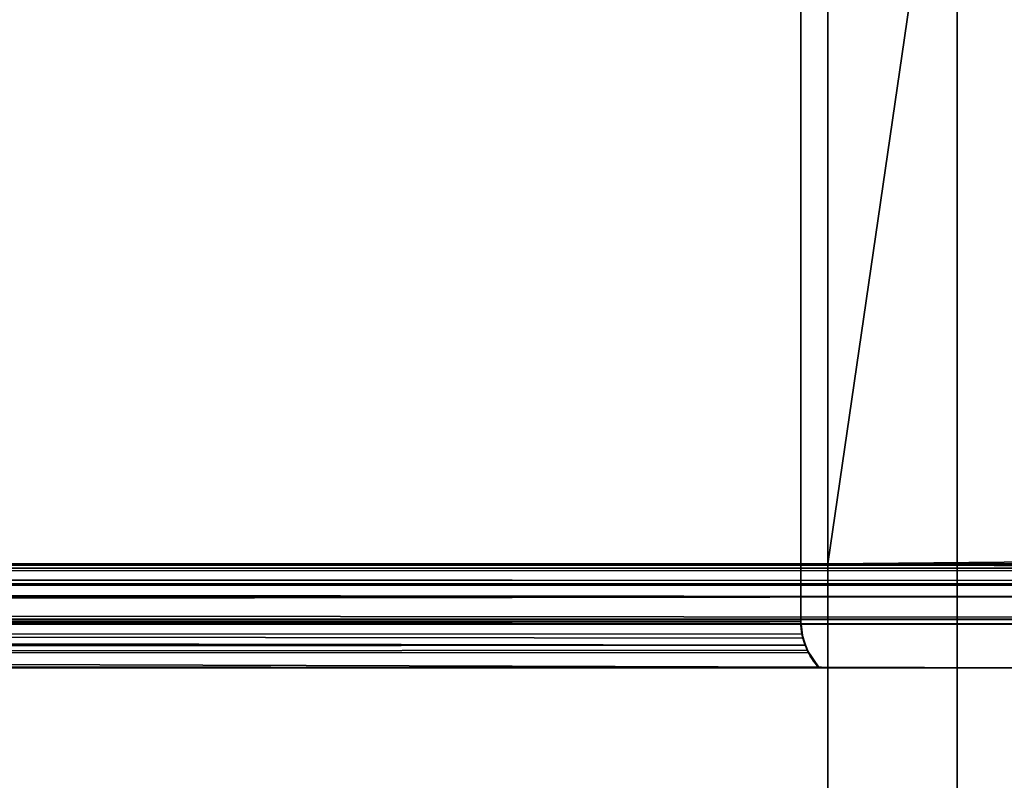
# Model space of a CAD drawing. Header units: millimetres. Extents: x -322 to 8072, y -96 to 57.
# Tile 133 of 256: x 3263 to 3280, y -20 to -6. Entities that reach past the tile are written whole.
import ezdxf

# ---------------------------------------------------------------- set-up
doc = ezdxf.new("R2010")
doc.units = ezdxf.units.MM
doc.layers.add('152', color=7, linetype='Continuous', true_color=0xffffff)

# ---------------------------------------------------------------- blocks, each defined once
blk = doc.blocks.new('UG_SURFACE_013')
at = {"layer": '152', "color": 252, "linetype": 'Continuous', "lineweight": 35}
for points in [[(3277.286, 0, 1895), (3277.286, -15.8, 1895), (3287, -15.8, 1895), (3287, 0.2, 1895)], [(3287, 0.2, 450), (3287, -15.8, 450), (3277.286, -15.8, 450), (3277.286, 0, 450)], [(3409, 0, 2017), (2591, 0, 2017), (2591, -26, 2017), (3409, -26, 2017)], [(3279.586, 0, 448.47), (3277.286, 0, 450), (3277.286, -15.8, 450)], [(3277.286, -15.8, 450), (3277.286, -23.5, 450), (3279.586, -39.3, 448.47), (3279.586, 0, 448.47)], [(3279.586, 0, 1896.53), (3279.586, -39.3, 1896.53), (3277.286, -23.5, 1895), (3277.286, -15.8, 1895)], [(3277.286, -15.8, 1895), (3277.286, 0, 1895), (3279.586, 0, 1896.53)], [(3279.586, 0, 448.47), (3279.586, -39.3, 448.47), (3282.3, -39.3, 447.95), (3282.3, 0, 447.95)], [(3282.3, 0, 1897.05), (3282.3, -39.3, 1897.05), (3279.586, -39.3, 1896.53), (3279.586, 0, 1896.53)], [(2723.2, -16.823, 1884.8), (2723.2, -1.623, 1884.8), (3276.8, -1.623, 1884.8), (3276.8, -16.823, 1884.8)], [(3000, -16.823, 460.2), (3276.8, -16.823, 460.2), (3276.8, -1.623, 460.2), (3000, -1.623, 460.2)], [(3276.8, -16.823, 1884.8), (3276.8, -1.623, 1884.8), (3276.8, -1.623, 460.2), (3276.8, -16.823, 460.2)], [(2591, -26), (2591, -2), (3409, -2), (3409, -26)], [(3277.286, -15.8, 450), (3286.079, -15.715, 450.921), (3285.68, -15.821, 451.32)], [(3277.286, -15.8, 450), (3287, -15.8, 450), (3286.079, -15.715, 450.921)], [(2714.458, -15.793, 1893.542), (3285.546, -15.877, 1893.546), (3277.286, -15.8, 1895)], [(3277.286, -15.8, 1895), (2722.714, -15.8, 1895), (2714.458, -15.793, 1893.542)], [(3284.328, -16.095, 1892.328), (2714.458, -15.793, 1893.542), (2715.354, -15.924, 1892.646)], [(3284.328, -16.095, 1892.328), (3284.646, -15.924, 1892.646), (2714.458, -15.793, 1893.542)], [(3284.646, -15.924, 1892.646), (3285.546, -15.877, 1893.546), (2714.458, -15.793, 1893.542)], [(2715.354, -15.924, 1892.646), (3284.215, -16.155, 1892.216), (3284.328, -16.095, 1892.328)], [(2715.354, -15.924, 1892.646), (2715.672, -16.095, 1892.328), (2715.785, -16.155, 1892.216), (3284.215, -16.155, 1892.216)], [(2722.714, -15.8, 1895), (3277.286, -15.8, 1895), (3277.286, -23.5, 1895), (2722.714, -23.5, 1895)], [(3000, -15.795, 451.817), (3285.679, -15.822, 451.321), (3284.332, -16.183, 452.668)], [(3284.332, -16.183, 452.668), (3000, -16.115, 452.658), (3000, -15.795, 451.817)], [(3000, -15.795, 451.817), (3000, -15.797, 451.332), (3285.679, -15.822, 451.321)], [(3285.679, -15.822, 451.321), (3000, -15.797, 451.332), (3277.286, -15.8, 450)], [(3000, -15.797, 451.332), (3000, -15.8, 450), (3277.286, -15.8, 450)], [(3000, -23.5, 450), (3277.286, -23.5, 450), (3277.286, -15.8, 450), (3000, -15.8, 450)], [(3277.286, -15.8, 450), (3285.68, -15.821, 451.32), (3285.679, -15.822, 451.321)], [(3285.546, -15.877, 1893.546), (3285.671, -15.87, 1893.672), (3277.286, -15.8, 1895)], [(3285.671, -15.87, 1893.672), (3287, -15.8, 1895), (3277.286, -15.8, 1895)], [(3284.332, -16.183, 452.668), (3284.324, -16.185, 452.676), (3000, -16.115, 452.658)], [(3000, -16.115, 452.658), (3284.324, -16.185, 452.676), (3283.58, -16.384, 453.42)], [(3283.58, -16.384, 453.42), (3000, -16.441, 453.516), (3000, -16.115, 452.658)], [(2715.785, -16.155, 1892.216), (3282.885, -16.868, 1890.885), (3283.101, -16.752, 1891.101)], [(3282.885, -16.868, 1890.885), (2715.785, -16.155, 1892.216), (2716.899, -16.752, 1891.101)], [(3283.101, -16.752, 1891.101), (3284.215, -16.155, 1892.216), (2715.785, -16.155, 1892.216)], [(3000, -16.755, 453.868), (3283.58, -16.384, 453.42), (3283.123, -16.783, 453.878)], [(3283.58, -16.384, 453.42), (3000, -16.755, 453.868), (3000, -16.441, 453.516)], [(2716.899, -16.752, 1891.101), (3282.884, -16.869, 1890.884), (3282.885, -16.868, 1890.885)], [(2716.899, -16.752, 1891.101), (2717.115, -16.868, 1890.885), (3282.884, -16.869, 1890.884)], [(2723.147, -17.177, 1884.853), (3276.8, -16.823, 1884.8), (3276.821, -17.045, 1884.821)], [(2723.147, -17.177, 1884.853), (2723.2, -16.823, 1884.8), (3276.8, -16.823, 1884.8)], [(3283.123, -16.783, 453.878), (3283.111, -16.793, 453.889), (3000, -16.755, 453.868)], [(3000, -16.755, 453.868), (3283.111, -16.793, 453.889), (3282.129, -17.65, 454.872)], [(3282.129, -17.65, 454.872), (3000, -17.65, 454.872), (3000, -16.755, 453.868)], [(3276.837, -17.119, 460.163), (3000, -16.823, 460.2), (3000, -16.832, 460.2)], [(3276.837, -17.119, 460.163), (3276.8, -16.823, 460.2), (3000, -16.823, 460.2)], [(3276.821, -17.045, 1884.821), (3276.8, -16.823, 460.2), (3276.837, -17.119, 460.163)], [(3276.821, -17.045, 1884.821), (3276.8, -16.823, 1884.8), (3276.8, -16.823, 460.2)], [(2717.115, -16.868, 1890.885), (2717.116, -16.869, 1890.884), (3282.884, -16.869, 1890.884)], [(2717.871, -17.65, 1890.128), (3282.129, -17.65, 1890.128), (3282.884, -16.869, 1890.884), (2717.116, -16.869, 1890.884)], [(3000, -16.832, 460.2), (3276.886, -17.245, 460.114), (3276.837, -17.119, 460.163)], [(3000, -16.832, 460.2), (3000, -17.25, 460.113), (3276.886, -17.245, 460.114)], [(3276.821, -17.045, 1884.821), (2723.116, -17.243, 1884.884), (2723.147, -17.177, 1884.853)], [(3276.821, -17.045, 1884.821), (3276.885, -17.243, 1884.885), (2723.116, -17.243, 1884.884)], [(3276.837, -17.119, 460.163), (3276.885, -17.243, 1884.885), (3276.821, -17.045, 1884.821)], [(3276.886, -17.247, 1884.886), (3276.837, -17.119, 460.163), (3276.886, -17.245, 460.114)], [(3276.837, -17.119, 460.163), (3276.886, -17.247, 1884.886), (3276.885, -17.243, 1884.885)], [(3276.886, -17.247, 1884.886), (2722.87, -17.65, 1885.13), (2723.012, -17.467, 1884.987)], [(3276.886, -17.247, 1884.886), (3276.915, -17.336, 1884.915), (2722.87, -17.65, 1885.13)], [(3276.915, -17.336, 1884.915), (3277.13, -17.65, 1885.13), (2722.87, -17.65, 1885.13)], [(3276.885, -17.243, 1884.885), (2723.012, -17.467, 1884.987), (2723.115, -17.246, 1884.885)], [(2723.012, -17.467, 1884.987), (3276.885, -17.243, 1884.885), (3276.886, -17.247, 1884.886)], [(2723.115, -17.246, 1884.885), (2723.116, -17.243, 1884.884), (3276.885, -17.243, 1884.885)], [(3276.886, -17.247, 460.114), (3276.886, -17.245, 460.114), (3000, -17.25, 460.113)], [(3000, -17.25, 460.113), (3276.938, -17.382, 460.062), (3276.886, -17.247, 460.114)], [(3276.938, -17.382, 460.062), (3000, -17.25, 460.113), (3000, -17.292, 460.105)], [(3000, -17.292, 460.105), (3277.13, -17.65, 459.87), (3276.938, -17.382, 460.062)], [(3000, -17.292, 460.105), (3000, -17.65, 459.87), (3277.13, -17.65, 459.87)], [(3276.886, -17.245, 460.114), (3276.886, -17.247, 460.114), (3276.886, -17.247, 1884.886)], [(3276.915, -17.336, 1884.915), (3276.886, -17.247, 460.114), (3276.938, -17.382, 460.062)], [(3276.915, -17.336, 1884.915), (3276.886, -17.247, 1884.886), (3276.886, -17.247, 460.114)], [(3276.938, -17.382, 460.062), (3277.13, -17.65, 1885.13), (3276.915, -17.336, 1884.915)], [(3276.938, -17.382, 460.062), (3277.13, -17.65, 459.87), (3277.13, -17.65, 1885.13)], [(3000, -17.65, 454.872), (3282.129, -17.65, 454.872), (3288.014, -17.65, 451), (2711.986, -17.65, 451)], [(2711.986, -17.65, 1894), (3288.014, -17.65, 1894), (3282.129, -17.65, 1890.128), (2717.871, -17.65, 1890.128)], [(3288.014, -21.65, 1894), (3288.014, -17.65, 1894), (2711.986, -17.65, 1894), (2711.986, -21.65, 1894)], [(3288.014, -17.65, 451), (3288.014, -21.65, 451), (2711.986, -21.65, 451), (2711.986, -17.65, 451)], [(3000, -17.65, 459.87), (2722.87, -17.65, 459.87), (2722.87, -17.65, 1885.13), (3277.13, -17.65, 1885.13)], [(3277.13, -17.65, 1885.13), (3277.13, -17.65, 459.87), (3000, -17.65, 459.87)]]:
    blk.add_3dface(points, dxfattribs=at)

msp = doc.modelspace()

# ---------------------------------------------------------------- linework, layer by layer
at = {"layer": '152', "color": 253, "linetype": 'Continuous', "lineweight": -3}
for p, q in [((3277.286, 0, 450), (3277.286, -15.8, 450)), ((3277.286, 0, 1895), (3277.286, -15.8, 1895)), ((3276.8, -16.823, 460.2), (3276.8, -1.623, 460.2)), ((3276.8, -16.823, 1884.8), (3276.8, -1.623, 1884.8)), ((2722.714, -15.8, 1895), (3277.286, -15.8, 1895)), ((3277.286, -15.8, 450), (3000, -15.8, 450)), ((3277.286, -15.8, 450), (3277.286, -23.5, 450)), ((3277.286, -15.8, 1895), (3277.286, -23.5, 1895)), ((3287, -15.8, 450), (3277.286, -15.8, 450)), ((3277.286, -15.8, 1895), (3287, -15.8, 1895)), ((2711.986, -17.65, 451), (3288.014, -17.65, 451)), ((3288.014, -17.65, 1894), (2711.986, -17.65, 1894))]:
    msp.add_line(p, q, dxfattribs=at)
for points, degree in [([(2723.2, -16.824, 1884.8), (2907.733, -16.824, 1884.8), (3092.267, -16.824, 1884.8), (3276.8, -16.824, 1884.8)], 3), ([(3276.8, -16.824, 460.2), (3184.533, -16.824, 460.2), (3092.267, -16.824, 460.2), (3000, -16.824, 460.2)], 3), ([(3277.13, -17.65, 1885.13), (3276.944, -17.454, 1884.944), (3276.8, -17.155, 1884.8), (3276.8, -16.823, 1884.8)], 3), ([(3276.8, -16.823, 460.2), (3276.8, -17.155, 460.2), (3276.944, -17.454, 460.056), (3277.13, -17.65, 459.87)], 3), ([(3276.8, -16.824, 1884.8), (3276.8, -16.824, 1409.933), (3276.8, -16.824, 935.067), (3276.8, -16.824, 460.2)], 3), ([(3000, -17.65, 454.871), (3282.129, -17.65, 454.871)], 1)]:
    msp.add_open_spline(points, degree=degree, dxfattribs=at)
for points, degree, knots in [([(3282.129, -17.65, 1890.129), (2817.871, -17.65, 1890.129), (2717.871, -17.65, 1890.129)], 1, [0, 0, 0.822776, 1, 1]), ([(3277.13, -17.65, 1885.13), (3276.63, -17.65, 1885.13), (3276.13, -17.65, 1885.13), (3273.497, -17.65, 1885.13), (3271.364, -17.65, 1885.13), (3267.097, -17.65, 1885.13), (3264.964, -17.65, 1885.13), (3260.697, -17.65, 1885.13), (3258.564, -17.65, 1885.13), (3254.297, -17.65, 1885.13), (3252.164, -17.65, 1885.13), (3247.897, -17.65, 1885.13), (3245.764, -17.65, 1885.13), (3241.497, -17.65, 1885.13), (3239.364, -17.65, 1885.13), (3235.097, -17.65, 1885.13), (3232.964, -17.65, 1885.13), (3228.697, -17.65, 1885.13), (3226.564, -17.65, 1885.13), (3222.297, -17.65, 1885.13), (3220.164, -17.65, 1885.13), (3216.964, -17.65, 1885.13), (3215.897, -17.65, 1885.13), (3213.764, -17.65, 1885.13), (3212.697, -17.65, 1885.13), (3209.497, -17.65, 1885.13), (3207.364, -17.65, 1885.13), (3203.097, -17.65, 1885.13), (3200.964, -17.65, 1885.13), (3196.697, -17.65, 1885.13), (3194.564, -17.65, 1885.13), (3190.297, -17.65, 1885.13), (3188.164, -17.65, 1885.13), (3183.897, -17.65, 1885.13), (3181.764, -17.65, 1885.13), (3175.364, -17.65, 1885.13), (3171.097, -17.65, 1885.13), (3164.697, -17.65, 1885.13), (3162.564, -17.65, 1885.13), (3156.164, -17.65, 1885.13), (3151.897, -17.65, 1885.13), (3143.364, -17.65, 1885.13), (3139.097, -17.65, 1885.13), (3130.564, -17.65, 1885.13), (3126.297, -17.65, 1885.13), (3119.897, -17.65, 1885.13), (3117.764, -17.65, 1885.13), (3111.364, -17.65, 1885.13), (3107.097, -17.65, 1885.13), (3098.564, -17.65, 1885.13), (3094.297, -17.65, 1885.13), (3087.897, -17.65, 1885.13), (3085.764, -17.65, 1885.13), (3079.364, -17.65, 1885.13), (3075.097, -17.65, 1885.13), (3066.564, -17.65, 1885.13), (3062.297, -17.65, 1885.13), (3053.764, -17.65, 1885.13), (3049.497, -17.65, 1885.13), (3043.097, -17.65, 1885.13), (3040.964, -17.65, 1885.13), (3034.564, -17.65, 1885.13), (3030.297, -17.65, 1885.13), (3021.764, -17.65, 1885.13), (3017.497, -17.65, 1885.13), (3008.964, -17.65, 1885.13), (3004.697, -17.65, 1885.13), (2998.297, -17.65, 1885.13), (2996.164, -17.65, 1885.13), (2989.764, -17.65, 1885.13), (2985.497, -17.65, 1885.13), (2976.964, -17.65, 1885.13), (2972.697, -17.65, 1885.13), (2966.297, -17.65, 1885.13), (2964.164, -17.65, 1885.13), (2957.764, -17.65, 1885.13), (2953.497, -17.65, 1885.13), (2944.964, -17.65, 1885.13), (2940.697, -17.65, 1885.13), (2932.164, -17.65, 1885.13), (2927.897, -17.65, 1885.13), (2921.497, -17.65, 1885.13), (2919.364, -17.65, 1885.13), (2912.964, -17.65, 1885.13), (2908.697, -17.65, 1885.13), (2900.164, -17.65, 1885.13), (2895.897, -17.65, 1885.13), (2887.364, -17.65, 1885.13), (2883.097, -17.65, 1885.13), (2876.697, -17.65, 1885.13), (2874.564, -17.65, 1885.13), (2868.164, -17.65, 1885.13), (2863.897, -17.65, 1885.13), (2855.364, -17.65, 1885.13), (2851.097, -17.65, 1885.13), (2842.564, -17.65, 1885.13), (2838.297, -17.65, 1885.13), (2831.897, -17.65, 1885.13), (2829.764, -17.65, 1885.13), (2823.364, -17.65, 1885.13), (2819.097, -17.65, 1885.13), (2810.564, -17.65, 1885.13), (2806.297, -17.65, 1885.13), (2797.764, -17.65, 1885.13), (2793.497, -17.65, 1885.13), (2784.964, -17.65, 1885.13), (2780.697, -17.65, 1885.13), (2772.164, -17.65, 1885.13), (2767.897, -17.65, 1885.13), (2761.497, -17.65, 1885.13), (2759.364, -17.65, 1885.13), (2755.097, -17.65, 1885.13), (2752.964, -17.65, 1885.13), (2746.154, -17.65, 1885.13), (2741.477, -17.65, 1885.13), (2732.157, -17.65, 1885.13), (2727.513, -17.65, 1885.13), (2722.87, -17.65, 1885.13)], 3, [0, 0, 0, 0, 0.002706, 0.002706, 0.014253, 0.014253, 0.0258, 0.0258, 0.037347, 0.037347, 0.048894, 0.048894, 0.060441, 0.060441, 0.071988, 0.071988, 0.083535, 0.083535, 0.095081, 0.095081, 0.106628, 0.106628, 0.112402, 0.112402, 0.118175, 0.118175, 0.129722, 0.129722, 0.141269, 0.141269, 0.152816, 0.152816, 0.164363, 0.164363, 0.17591, 0.17591, 0.199004, 0.199004, 0.210551, 0.210551, 0.233644, 0.233644, 0.256738, 0.256738, 0.279832, 0.279832, 0.291379, 0.291379, 0.314473, 0.314473, 0.337567, 0.337567, 0.349114, 0.349114, 0.372207, 0.372207, 0.395301, 0.395301, 0.418395, 0.418395, 0.429942, 0.429942, 0.453036, 0.453036, 0.47613, 0.47613, 0.499224, 0.499224, 0.51077, 0.51077, 0.533864, 0.533864, 0.556958, 0.556958, 0.568505, 0.568505, 0.591599, 0.591599, 0.614693, 0.614693, 0.637787, 0.637787, 0.649333, 0.649333, 0.672427, 0.672427, 0.695521, 0.695521, 0.718615, 0.718615, 0.730162, 0.730162, 0.753256, 0.753256, 0.77635, 0.77635, 0.799443, 0.799443, 0.81099, 0.81099, 0.834084, 0.834084, 0.857178, 0.857178, 0.880272, 0.880272, 0.903366, 0.903366, 0.92646, 0.92646, 0.938006, 0.938006, 0.949553, 0.949553, 0.974867, 0.974867, 1, 1, 1, 1]), ([(3277.13, -17.65, 459.87), (3276.63, -17.65, 459.87), (3276.13, -17.65, 459.87), (3273.497, -17.65, 459.87), (3271.364, -17.65, 459.87), (3264.964, -17.65, 459.87), (3260.697, -17.65, 459.87), (3252.164, -17.65, 459.87), (3247.897, -17.65, 459.87), (3239.364, -17.65, 459.87), (3235.097, -17.65, 459.87), (3226.564, -17.65, 459.87), (3222.297, -17.65, 459.87), (3213.764, -17.65, 459.87), (3209.497, -17.65, 459.87), (3200.964, -17.65, 459.87), (3196.697, -17.65, 459.87), (3188.164, -17.65, 459.87), (3183.897, -17.65, 459.87), (3175.364, -17.65, 459.87), (3171.097, -17.65, 459.87), (3164.697, -17.65, 459.87), (3162.564, -17.65, 459.87), (3156.164, -17.65, 459.87), (3151.897, -17.65, 459.87), (3143.364, -17.65, 459.87), (3139.097, -17.65, 459.87), (3132.697, -17.65, 459.87), (3130.564, -17.65, 459.87), (3126.297, -17.65, 459.87), (3124.164, -17.65, 459.87), (3120.964, -17.65, 459.87), (3119.897, -17.65, 459.87), (3116.697, -17.65, 459.87), (3114.564, -17.65, 459.87), (3110.297, -17.65, 459.87), (3108.164, -17.65, 459.87), (3104.964, -17.65, 459.87), (3103.897, -17.65, 459.87), (3100.697, -17.65, 459.87), (3098.564, -17.65, 459.87), (3094.297, -17.65, 459.87), (3092.164, -17.65, 459.87), (3087.897, -17.65, 459.87), (3085.764, -17.65, 459.87), (3082.564, -17.65, 459.87), (3081.497, -17.65, 459.87), (3078.297, -17.65, 459.87), (3076.164, -17.65, 459.87), (3071.897, -17.65, 459.87), (3069.764, -17.65, 459.87), (3065.497, -17.65, 459.87), (3063.364, -17.65, 459.87), (3060.164, -17.65, 459.87), (3059.097, -17.65, 459.87), (3055.897, -17.65, 459.87), (3053.764, -17.65, 459.87), (3049.497, -17.65, 459.87), (3047.364, -17.65, 459.87), (3043.097, -17.65, 459.87), (3040.964, -17.65, 459.87), (3037.764, -17.65, 459.87), (3036.697, -17.65, 459.87), (3033.497, -17.65, 459.87), (3031.364, -17.65, 459.87), (3027.097, -17.65, 459.87), (3024.964, -17.65, 459.87), (3021.764, -17.65, 459.87), (3020.697, -17.65, 459.87), (3017.497, -17.65, 459.87), (3015.364, -17.65, 459.87), (3011.025, -17.65, 459.87), (3008.82, -17.65, 459.87), (3004.41, -17.65, 459.87), (3002.205, -17.65, 459.87), (3000, -17.65, 459.87)], 3, [0, 0, 0, 0, 0.005412, 0.005412, 0.028506, 0.028506, 0.074694, 0.074694, 0.120881, 0.120881, 0.167069, 0.167069, 0.213257, 0.213257, 0.259444, 0.259444, 0.305632, 0.305632, 0.35182, 0.35182, 0.398007, 0.398007, 0.421101, 0.421101, 0.467289, 0.467289, 0.513477, 0.513477, 0.53657, 0.53657, 0.559664, 0.559664, 0.571211, 0.571211, 0.594305, 0.594305, 0.617399, 0.617399, 0.628946, 0.628946, 0.65204, 0.65204, 0.675133, 0.675133, 0.698227, 0.698227, 0.709774, 0.709774, 0.732868, 0.732868, 0.755962, 0.755962, 0.779056, 0.779056, 0.790603, 0.790603, 0.813696, 0.813696, 0.83679, 0.83679, 0.859884, 0.859884, 0.871431, 0.871431, 0.894525, 0.894525, 0.917619, 0.917619, 0.929166, 0.929166, 0.952259, 0.952259, 0.97613, 0.97613, 1, 1, 1, 1]), ([(3277.13, -17.65, 459.87), (3277.13, -17.65, 460.355), (3277.13, -17.65, 460.84), (3277.13, -17.65, 463.458), (3277.13, -17.65, 465.591), (3277.13, -17.65, 471.991), (3277.13, -17.65, 476.258), (3277.13, -17.65, 482.658), (3277.13, -17.65, 484.791), (3277.13, -17.65, 491.191), (3277.13, -17.65, 495.458), (3277.13, -17.65, 503.991), (3277.13, -17.65, 508.258), (3277.13, -17.65, 516.791), (3277.13, -17.65, 521.058), (3277.13, -17.65, 527.458), (3277.13, -17.65, 529.591), (3277.13, -17.65, 535.991), (3277.13, -17.65, 540.258), (3277.13, -17.65, 548.791), (3277.13, -17.65, 553.058), (3277.13, -17.65, 561.591), (3277.13, -17.65, 565.858), (3277.13, -17.65, 572.258), (3277.13, -17.65, 574.391), (3277.13, -17.65, 580.791), (3277.13, -17.65, 585.058), (3277.13, -17.65, 593.591), (3277.13, -17.65, 597.858), (3277.13, -17.65, 606.391), (3277.13, -17.65, 610.658), (3277.13, -17.65, 617.058), (3277.13, -17.65, 619.191), (3277.13, -17.65, 625.591), (3277.13, -17.65, 629.858), (3277.13, -17.65, 638.391), (3277.13, -17.65, 642.658), (3277.13, -17.65, 651.191), (3277.13, -17.65, 655.458), (3277.13, -17.65, 661.858), (3277.13, -17.65, 663.991), (3277.13, -17.65, 670.391), (3277.13, -17.65, 674.658), (3277.13, -17.65, 683.191), (3277.13, -17.65, 687.458), (3277.13, -17.65, 695.991), (3277.13, -17.65, 700.258), (3277.13, -17.65, 706.658), (3277.13, -17.65, 708.791), (3277.13, -17.65, 715.191), (3277.13, -17.65, 719.458), (3277.13, -17.65, 727.991), (3277.13, -17.65, 732.258), (3277.13, -17.65, 738.658), (3277.13, -17.65, 740.791), (3277.13, -17.65, 747.191), (3277.13, -17.65, 751.458), (3277.13, -17.65, 759.991), (3277.13, -17.65, 764.258), (3277.13, -17.65, 772.791), (3277.13, -17.65, 777.058), (3277.13, -17.65, 783.458), (3277.13, -17.65, 785.591), (3277.13, -17.65, 791.991), (3277.13, -17.65, 796.258), (3277.13, -17.65, 804.791), (3277.13, -17.65, 809.058), (3277.13, -17.65, 817.591), (3277.13, -17.65, 821.858), (3277.13, -17.65, 828.258), (3277.13, -17.65, 830.391), (3277.13, -17.65, 836.791), (3277.13, -17.65, 841.058), (3277.13, -17.65, 849.591), (3277.13, -17.65, 853.858), (3277.13, -17.65, 862.391), (3277.13, -17.65, 866.658), (3277.13, -17.65, 873.058), (3277.13, -17.65, 875.191), (3277.13, -17.65, 881.591), (3277.13, -17.65, 885.858), (3277.13, -17.65, 894.391), (3277.13, -17.65, 898.658), (3277.13, -17.65, 907.191), (3277.13, -17.65, 911.458), (3277.13, -17.65, 917.858), (3277.13, -17.65, 919.991), (3277.13, -17.65, 926.391), (3277.13, -17.65, 930.658), (3277.13, -17.65, 939.191), (3277.13, -17.65, 943.458), (3277.13, -17.65, 951.991), (3277.13, -17.65, 956.258), (3277.13, -17.65, 962.658), (3277.13, -17.65, 964.791), (3277.13, -17.65, 971.191), (3277.13, -17.65, 975.458), (3277.13, -17.65, 983.991), (3277.13, -17.65, 988.258), (3277.13, -17.65, 996.791), (3277.13, -17.65, 1001.058), (3277.13, -17.65, 1007.458), (3277.13, -17.65, 1009.591), (3277.13, -17.65, 1015.991), (3277.13, -17.65, 1020.258), (3277.13, -17.65, 1028.791), (3277.13, -17.65, 1033.058), (3277.13, -17.65, 1039.458), (3277.13, -17.65, 1041.591), (3277.13, -17.65, 1047.991), (3277.13, -17.65, 1052.258), (3277.13, -17.65, 1060.791), (3277.13, -17.65, 1065.058), (3277.13, -17.65, 1073.591), (3277.13, -17.65, 1077.858), (3277.13, -17.65, 1084.258), (3277.13, -17.65, 1086.391), (3277.13, -17.65, 1092.791), (3277.13, -17.65, 1097.058), (3277.13, -17.65, 1105.591), (3277.13, -17.65, 1109.858), (3277.13, -17.65, 1118.391), (3277.13, -17.65, 1122.658), (3277.13, -17.65, 1129.058), (3277.13, -17.65, 1131.191), (3277.13, -17.65, 1137.591), (3277.13, -17.65, 1141.858), (3277.13, -17.65, 1150.391), (3277.13, -17.65, 1154.658), (3277.13, -17.65, 1163.191), (3277.13, -17.65, 1167.458), (3277.13, -17.65, 1173.858), (3277.13, -17.65, 1175.991), (3277.13, -17.65, 1182.391), (3277.13, -17.65, 1186.658), (3277.13, -17.65, 1195.191), (3277.13, -17.65, 1199.458), (3277.13, -17.65, 1207.991), (3277.13, -17.65, 1212.258), (3277.13, -17.65, 1218.658), (3277.13, -17.65, 1220.791), (3277.13, -17.65, 1227.191), (3277.13, -17.65, 1231.458), (3277.13, -17.65, 1239.991), (3277.13, -17.65, 1244.258), (3277.13, -17.65, 1252.791), (3277.13, -17.65, 1257.058), (3277.13, -17.65, 1263.458), (3277.13, -17.65, 1265.591), (3277.13, -17.65, 1271.991), (3277.13, -17.65, 1276.258), (3277.13, -17.65, 1284.791), (3277.13, -17.65, 1289.058), (3277.13, -17.65, 1297.591), (3277.13, -17.65, 1301.858), (3277.13, -17.65, 1308.258), (3277.13, -17.65, 1310.391), (3277.13, -17.65, 1316.791), (3277.13, -17.65, 1321.058), (3277.13, -17.65, 1329.591), (3277.13, -17.65, 1333.858), (3277.13, -17.65, 1340.258), (3277.13, -17.65, 1342.391), (3277.13, -17.65, 1348.791), (3277.13, -17.65, 1353.058), (3277.13, -17.65, 1361.591), (3277.13, -17.65, 1365.858), (3277.13, -17.65, 1374.391), (3277.13, -17.65, 1378.658), (3277.13, -17.65, 1385.058), (3277.13, -17.65, 1387.191), (3277.13, -17.65, 1393.591), (3277.13, -17.65, 1397.858), (3277.13, -17.65, 1406.391), (3277.13, -17.65, 1410.658), (3277.13, -17.65, 1419.191), (3277.13, -17.65, 1423.458), (3277.13, -17.65, 1429.858), (3277.13, -17.65, 1431.991), (3277.13, -17.65, 1438.391), (3277.13, -17.65, 1442.658), (3277.13, -17.65, 1451.191), (3277.13, -17.65, 1455.458), (3277.13, -17.65, 1463.991), (3277.13, -17.65, 1468.258), (3277.13, -17.65, 1474.658), (3277.13, -17.65, 1476.791), (3277.13, -17.65, 1483.191), (3277.13, -17.65, 1487.458), (3277.13, -17.65, 1495.991), (3277.13, -17.65, 1500.258), (3277.13, -17.65, 1508.791), (3277.13, -17.65, 1513.058), (3277.13, -17.65, 1519.458), (3277.13, -17.65, 1521.591), (3277.13, -17.65, 1527.991), (3277.13, -17.65, 1532.258), (3277.13, -17.65, 1540.791), (3277.13, -17.65, 1545.058), (3277.13, -17.65, 1553.591), (3277.13, -17.65, 1557.858), (3277.13, -17.65, 1564.258), (3277.13, -17.65, 1566.391), (3277.13, -17.65, 1572.791), (3277.13, -17.65, 1577.058), (3277.13, -17.65, 1585.591), (3277.13, -17.65, 1589.858), (3277.13, -17.65, 1596.258), (3277.13, -17.65, 1598.391), (3277.13, -17.65, 1604.791), (3277.13, -17.65, 1609.058), (3277.13, -17.65, 1617.591), (3277.13, -17.65, 1621.858), (3277.13, -17.65, 1630.391), (3277.13, -17.65, 1634.658), (3277.13, -17.65, 1641.058), (3277.13, -17.65, 1643.191), (3277.13, -17.65, 1649.591), (3277.13, -17.65, 1653.858), (3277.13, -17.65, 1662.391), (3277.13, -17.65, 1666.658), (3277.13, -17.65, 1675.191), (3277.13, -17.65, 1679.458), (3277.13, -17.65, 1685.858), (3277.13, -17.65, 1687.991), (3277.13, -17.65, 1694.391), (3277.13, -17.65, 1698.658), (3277.13, -17.65, 1707.191), (3277.13, -17.65, 1711.458), (3277.13, -17.65, 1719.991), (3277.13, -17.65, 1724.258), (3277.13, -17.65, 1730.658), (3277.13, -17.65, 1732.791), (3277.13, -17.65, 1739.191), (3277.13, -17.65, 1743.458), (3277.13, -17.65, 1751.991), (3277.13, -17.65, 1756.258), (3277.13, -17.65, 1764.791), (3277.13, -17.65, 1769.058), (3277.13, -17.65, 1775.458), (3277.13, -17.65, 1777.591), (3277.13, -17.65, 1783.991), (3277.13, -17.65, 1788.258), (3277.13, -17.65, 1796.791), (3277.13, -17.65, 1801.058), (3277.13, -17.65, 1809.591), (3277.13, -17.65, 1813.858), (3277.13, -17.65, 1820.258), (3277.13, -17.65, 1822.391), (3277.13, -17.65, 1828.791), (3277.13, -17.65, 1833.058), (3277.13, -17.65, 1841.591), (3277.13, -17.65, 1845.858), (3277.13, -17.65, 1854.391), (3277.13, -17.65, 1858.658), (3277.13, -17.65, 1865.058), (3277.13, -17.65, 1867.191), (3277.13, -17.65, 1874.593), (3277.13, -17.65, 1879.862), (3277.13, -17.65, 1885.13)], 3, [0, 0, 0, 0, 0.001021, 0.001021, 0.005511, 0.005511, 0.014492, 0.014492, 0.018983, 0.018983, 0.027963, 0.027963, 0.036944, 0.036944, 0.045925, 0.045925, 0.050415, 0.050415, 0.059396, 0.059396, 0.068377, 0.068377, 0.077358, 0.077358, 0.081848, 0.081848, 0.090829, 0.090829, 0.09981, 0.09981, 0.108791, 0.108791, 0.113281, 0.113281, 0.122262, 0.122262, 0.131243, 0.131243, 0.140224, 0.140224, 0.144714, 0.144714, 0.153695, 0.153695, 0.162676, 0.162676, 0.171656, 0.171656, 0.176147, 0.176147, 0.185128, 0.185128, 0.194108, 0.194108, 0.198599, 0.198599, 0.20758, 0.20758, 0.21656, 0.21656, 0.225541, 0.225541, 0.230032, 0.230032, 0.239012, 0.239012, 0.247993, 0.247993, 0.256974, 0.256974, 0.261465, 0.261465, 0.270445, 0.270445, 0.279426, 0.279426, 0.288407, 0.288407, 0.292897, 0.292897, 0.301878, 0.301878, 0.310859, 0.310859, 0.31984, 0.31984, 0.32433, 0.32433, 0.333311, 0.333311, 0.342292, 0.342292, 0.351273, 0.351273, 0.355763, 0.355763, 0.364744, 0.364744, 0.373725, 0.373725, 0.382706, 0.382706, 0.387196, 0.387196, 0.396177, 0.396177, 0.405158, 0.405158, 0.409648, 0.409648, 0.418629, 0.418629, 0.42761, 0.42761, 0.43659, 0.43659, 0.441081, 0.441081, 0.450062, 0.450062, 0.459042, 0.459042, 0.468023, 0.468023, 0.472514, 0.472514, 0.481494, 0.481494, 0.490475, 0.490475, 0.499456, 0.499456, 0.503947, 0.503947, 0.512927, 0.512927, 0.521908, 0.521908, 0.530889, 0.530889, 0.535379, 0.535379, 0.54436, 0.54436, 0.553341, 0.553341, 0.562322, 0.562322, 0.566812, 0.566812, 0.575793, 0.575793, 0.584774, 0.584774, 0.593755, 0.593755, 0.598245, 0.598245, 0.607226, 0.607226, 0.616207, 0.616207, 0.620697, 0.620697, 0.629678, 0.629678, 0.638659, 0.638659, 0.64764, 0.64764, 0.65213, 0.65213, 0.661111, 0.661111, 0.670092, 0.670092, 0.679072, 0.679072, 0.683563, 0.683563, 0.692544, 0.692544, 0.701524, 0.701524, 0.710505, 0.710505, 0.714996, 0.714996, 0.723976, 0.723976, 0.732957, 0.732957, 0.741938, 0.741938, 0.746429, 0.746429, 0.755409, 0.755409, 0.76439, 0.76439, 0.773371, 0.773371, 0.777861, 0.777861, 0.786842, 0.786842, 0.795823, 0.795823, 0.800313, 0.800313, 0.809294, 0.809294, 0.818275, 0.818275, 0.827256, 0.827256, 0.831746, 0.831746, 0.840727, 0.840727, 0.849708, 0.849708, 0.858689, 0.858689, 0.863179, 0.863179, 0.87216, 0.87216, 0.881141, 0.881141, 0.890122, 0.890122, 0.894612, 0.894612, 0.903593, 0.903593, 0.912574, 0.912574, 0.921554, 0.921554, 0.926045, 0.926045, 0.935026, 0.935026, 0.944006, 0.944006, 0.952987, 0.952987, 0.957478, 0.957478, 0.966458, 0.966458, 0.975439, 0.975439, 0.98442, 0.98442, 0.988911, 0.988911, 1, 1, 1, 1])]:
    msp.add_open_spline(points, degree=degree, knots=knots, dxfattribs=at)

# ---------------------------------------------------------------- block references
msp.add_blockref('UG_SURFACE_013', (0, 0), dxfattribs=at)

doc.saveas('drawing.dxf')
